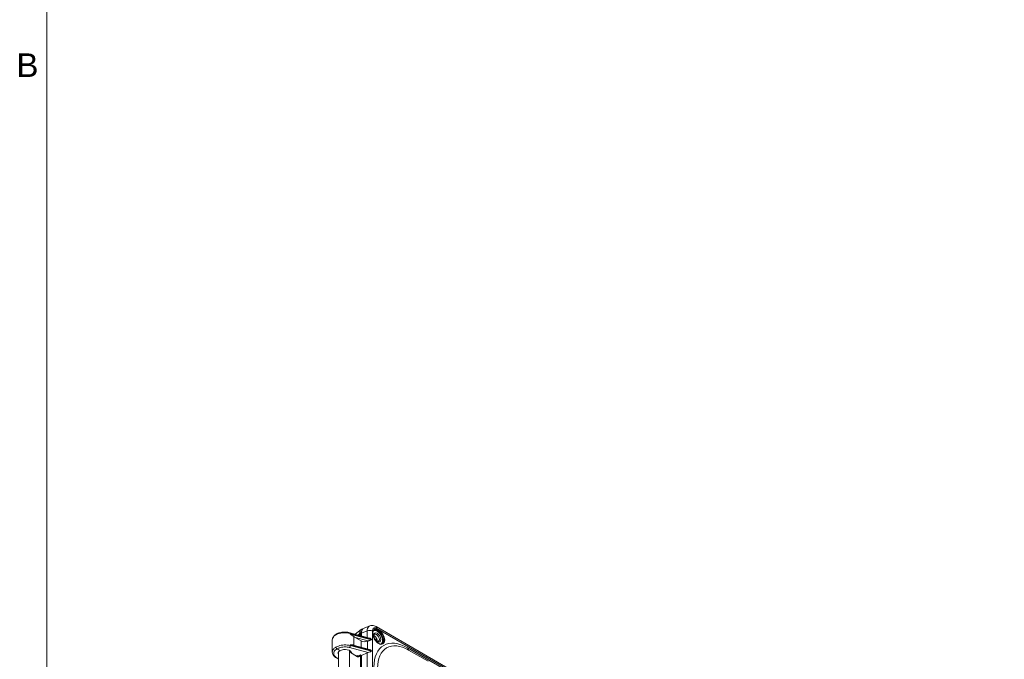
# Model space of a CAD drawing. Header units: inches. Extents: x 0 to 153, y 3 to 96.
# Tile 12 of 132: x 2 to 20, y 26 to 38. Entities that reach past the tile are written whole.
import ezdxf

# ---------------------------------------------------------------- set-up
doc = ezdxf.new("R2010")
doc.units = ezdxf.units.IN
doc.header["$LTSCALE"] = 4.5
doc.header["$MEASUREMENT"] = 0
for name, color, linetype, lineweight in [('Border (ANSI)', 7, 'Continuous', 9), ('Visible (ANSI)', 7, 'Continuous', 18), ('Visible Narrow (ANSI)', 7, 'Continuous', 5)]:
    doc.layers.add(name, color=color, linetype=linetype, lineweight=lineweight)
doc.styles.add('Note Text (ANSI)', font='arial.ttf')

# ---------------------------------------------------------------- blocks, each defined once
blk = doc.blocks.new('Borders Default Border')
at = {"layer": 'Border (ANSI)', "flags": 128}
blk.add_lwpolyline([(0.5, 1), (0.5, 21), (33.5, 21), (33.5, 1), (0.5, 1)], dxfattribs=at)
at = {"layer": 'Border (ANSI)', "insert": (0.3784, 8.2025), "char_height": 0.095, "attachment_point": 7, "style": 'Note Text (ANSI)'}
blk.add_mtext('B', dxfattribs=at)

msp = doc.modelspace()

# ---------------------------------------------------------------- linework, layer by layer
at = {"layer": 'Visible (ANSI)'}
for p, q in [((7.8358, 26.8311), (7.9437, 26.9173)), ((8.0992, 26.9812), (7.9945, 26.9402)), ((8.0518, 26.9092), (8.0518, 26.9093)), ((8.2135, 26.9683), (12.441, 24.5275)), ((7.7391, 26.8577), (8.0943, 26.7602)), ((7.9394, 26.7113), (7.8337, 26.7715)), ((7.9128, 26.81), (7.9128, 26.837)), ((7.9298, 26.8053), (7.9298, 26.8272)), ((7.9474, 26.8505), (7.9474, 26.8005)), ((8.1869, 26.7455), (8.2306, 26.7203)), ((7.4192, 26.7276), (7.4192, 26.5066)), ((7.5601, 26.5333), (7.5045, 26.5654)), ((7.7997, 26.6344), (8.0943, 26.5535)), ((7.5298, 26.1644), (7.5298, 26.5052)), ((7.7642, 26.4922), (7.7642, 26.5059)), ((7.8781, 26.4246), (7.7782, 26.4823)), ((7.8829, 26.4443), (7.8632, 26.4332)), ((7.8753, 26.4486), (7.8939, 26.4379)), ((7.8939, 26.4379), (7.9269, 26.4563)), ((7.9128, 26.4444), (7.9128, 26.4484)), ((7.9474, 26.4444), (7.9269, 26.4563)), ((7.9298, 25.8868), (7.9298, 26.4546)), ((8.0502, 26.4961), (7.9474, 26.4444)), ((7.9474, 26.4444), (7.9474, 25.8819)), ((8.8009, 26.5441), (9.1524, 26.3411))]:
    msp.add_line(p, q, dxfattribs=at)
for centre, major_axis, ratio, start_param, end_param in [((8.0459, 26.759), (-0.0945, 0.1636), 0.5729812, 6.025397, 7.0647854), ((8.0805, 26.7725), (-0.0945, 0.1636), 0.5729812, 6.1965759, 7.0647854), ((8.1779, 26.9066), (0.0356, 0.0617), 0.5773503, 0, 0.0000231), ((7.7322, 26.8324), (0.007, 0.0253), 0.3416135, 0, 0.0001069), ((7.8346, 26.7924), (-0.0548, 0.0347), 0.2837683, 1.2279945, 1.7318241), ((8.0761, 26.6826), (-0.0555, 0.0961), 0.5773503, 5.2606096, 5.2650642), ((8.2191, 26.7652), (0.0366, -0.0633), 0.5773503, 5.6189565, 10.0890067), ((8.1793, 26.7422), (0.0366, -0.0633), 0.5773503, 0.5751114, 2.5664812), ((7.647, 26.598), (-0.1688, 0), 0.5773503, 0.0488768, 0.0489232), ((7.647, 26.6171), (-0.1172, 0), 0.5773503, 6.2688113, 6.268849), ((7.647, 26.4831), (-0.1228, -0.0019), 0.5873369, 3.1817062, 5.4887505), ((7.647, 26.2127), (-0.0803, 1.417), 0.0602276, 5.0110169, 5.0110191), ((8.0052, 26.7512), (-0.0937, -0.0014), 0.5873369, 0.7833217, 2.1448002), ((8.096, 26.6712), (-0.0713, -0.0011), 0.5873464, 5.1007979, 5.2865836), ((8.0761, 26.6826), (-0.0555, 0.0961), 0.5773503, 4.8559525, 4.859146), ((7.647, 26.4831), (-0.1228, 0.0018), 0.5671877, 5.5062144, 6.5954398), ((7.8782, 26.4643), (-0.0245, 0.0422), 0.5782214, 2.3517626, 3.92408), ((8.096, 26.4645), (-0.0713, -0.0011), 0.5873548, 5.100804, 5.4016637)]:
    msp.add_ellipse(centre, major_axis=major_axis, ratio=ratio, start_param=start_param, end_param=end_param, dxfattribs=at)
msp.add_ellipse((8.2323, 26.7729), major_axis=(0.0459, -0.0796), ratio=0.5773503, dxfattribs=at)
for points, knots in [([(8.0992, 26.9812), (8.1116, 26.9861), (8.1249, 26.9886), (8.1517, 26.9893), (8.1653, 26.9873), (8.1905, 26.9799), (8.2023, 26.9747), (8.2135, 26.9683)], [0, 0, 0, 0, 0.15042963, 0.15042963, 0.3048106, 0.3048106, 0.44811814, 0.44811814, 0.44811814, 0.44811814]), ([(8.3267, 26.6585), (8.3188, 26.6539), (8.3096, 26.6518), (8.2895, 26.6528), (8.2789, 26.6556), (8.2574, 26.6654), (8.2465, 26.6723), (8.2252, 26.6898), (8.2149, 26.7003), (8.1958, 26.7239), (8.1871, 26.737), (8.1722, 26.7645), (8.1661, 26.7788), (8.1571, 26.8072), (8.1541, 26.8212), (8.1518, 26.8474), (8.1523, 26.8596), (8.1565, 26.881), (8.1602, 26.8901), (8.1693, 26.9035), (8.1745, 26.9083), (8.1804, 26.9118)], [5.4977871, 5.4977871, 5.4977871, 5.4977871, 5.8552951, 5.8552951, 6.1796121, 6.1796121, 6.491264, 6.491264, 6.8033062, 6.8033062, 7.1167791, 7.1167791, 7.4306713, 7.4306713, 7.7437808, 7.7437808, 8.0553571, 8.0553571, 8.368383, 8.368383, 8.6393798, 8.6393798, 8.6393798, 8.6393798]), ([(7.4192, 26.7288), (7.4194, 26.743), (7.4228, 26.7573), (7.4356, 26.7845), (7.4454, 26.7976), (7.4672, 26.8186), (7.4786, 26.8271), (7.4912, 26.8346)], [0.006198, 0.006198, 0.006198, 0.006198, 0.20968797, 0.20968797, 0.4265796, 0.4265796, 0.60061439, 0.60061439, 0.60061439, 0.60061439]), ([(7.4914, 26.8347), (7.4902, 26.834), (7.4892, 26.8331), (7.4884, 26.8319), (7.4868, 26.8296), (7.4859, 26.8264), (7.4859, 26.8226)], [0.49478412, 0.49478412, 0.49478412, 0.49478412, 0.66666667, 0.66666667, 0.66666667, 0.99986016, 0.99986016, 0.99986016, 0.99986016]), ([(7.4914, 26.8347), (7.5101, 26.8451), (7.5319, 26.8536), (7.5777, 26.8652), (7.6022, 26.8688), (7.6509, 26.8709), (7.6757, 26.8696), (7.7129, 26.864), (7.7263, 26.8612), (7.7391, 26.8577)], [0, 0, 0, 0, 0.2578547, 0.2578547, 0.50838991, 0.50838991, 0.75465669, 0.75465669, 0.89703952, 0.89703952, 0.89703952, 0.89703952]), ([(7.8069, 26.7894), (7.8023, 26.793), (7.7977, 26.7966), (7.7787, 26.8108), (7.76, 26.8236), (7.7433, 26.8331)], [-0.25891013, -0.25891013, -0.25891013, -0.25891013, -0.19768598, -0.19768598, 0, 0, 0, 0]), ([(7.9298, 26.8272), (7.9298, 26.841), (7.9317, 26.8539), (7.9354, 26.865), (7.9391, 26.8762), (7.9447, 26.8855), (7.9518, 26.8927), (7.9526, 26.8935), (7.9534, 26.8942), (7.9542, 26.895)], [0, 0, 0, 0, 0.19995731, 0.19995731, 0.19995731, 0.40025947, 0.40025947, 0.40025947, 0.42252634, 0.42252634, 0.42252634, 0.42252634]), ([(8.1263, 26.7409), (8.122, 26.7467), (8.1121, 26.7547), (8.0999, 26.7589), (8.0943, 26.7603)], [0.01204007, 0.01204007, 0.01204007, 0.01204007, 0.33333333, 0.59251809, 0.59251809, 0.59251809, 0.59251809]), ([(7.5045, 26.5654), (7.5012, 26.5673), (7.498, 26.5702), (7.4952, 26.5736), (7.4938, 26.5754), (7.4924, 26.5774), (7.4913, 26.5793), (7.4902, 26.5812), (7.4892, 26.5833), (7.4883, 26.5854), (7.4867, 26.5896), (7.4859, 26.5938), (7.4859, 26.5976)], [0, 0, 0, 0, 0.3333333, 0.3333333, 0.3333333, 0.4999303, 0.4999303, 0.4999303, 0.6666667, 0.6666667, 0.6666667, 1, 1, 1, 1]), ([(7.7433, 26.6394), (7.7588, 26.6399), (7.7748, 26.6394), (7.793, 26.6361), (7.7964, 26.6353), (7.7997, 26.6344)], [0, 0, 0, 0, 0.18372131, 0.18372131, 0.2272838, 0.2272838, 0.2272838, 0.2272838]), ([(8.1263, 26.5342), (8.122, 26.54), (8.1121, 26.548), (8.0999, 26.5522), (8.0943, 26.5536)], [0.01204007, 0.01204007, 0.01204007, 0.01204007, 0.33333333, 0.59251809, 0.59251809, 0.59251809, 0.59251809]), ([(7.5298, 26.3845), (7.5256, 26.3861), (7.5214, 26.3877), (7.4968, 26.3982), (7.4784, 26.4092), (7.4481, 26.4348), (7.4359, 26.4499), (7.4224, 26.479), (7.4192, 26.4929), (7.4192, 26.5066)], [0.96456993, 0.96456993, 0.96456993, 0.96456993, 1.01431878, 1.01431878, 1.26762523, 1.26762523, 1.5247031, 1.5247031, 1.72506144, 1.72506144, 1.72506144, 1.72506144]), ([(7.7782, 26.4823), (7.7745, 26.4844), (7.767, 26.4896), (7.7552, 26.4997), (7.7428, 26.5118), (7.7342, 26.5207), (7.7298, 26.5252)], [0, 0, 0, 0, 0.25, 0.5, 0.75, 0.99997634, 0.99997634, 0.99997634, 0.99997634])]:
    msp.add_open_spline(points, degree=3, knots=knots, dxfattribs=at)
for points in [[(8.0685, 26.7095), (8.0754, 26.7113), (8.0895, 26.7168), (8.1111, 26.7204), (8.1224, 26.7277), (8.1268, 26.7314)], [(7.4192, 26.5066), (7.4192, 26.5066), (7.4192, 26.5066), (7.4192, 26.5066)], [(8.0685, 26.5028), (8.0754, 26.5046), (8.0895, 26.5101), (8.1111, 26.5137), (8.1224, 26.521), (8.1268, 26.5247)]]:
    msp.add_open_spline(points, degree=3, dxfattribs=at)
at = {"layer": 'Visible Narrow (ANSI)'}
for p, q in [((8.2283, 26.9356), (12.4564, 24.4945)), ((7.7433, 26.8461), (7.7433, 26.8331)), ((7.7433, 26.8461), (8.1268, 26.7403)), ((7.7433, 26.8331), (8.1268, 26.7314)), ((7.8069, 26.6324), (7.8069, 26.7894)), ((7.8337, 26.7715), (8.0685, 26.7095)), ((7.8877, 26.8169), (7.9128, 26.837)), ((7.9474, 26.838), (7.9298, 26.8272)), ((8.0502, 26.8908), (7.9474, 26.8505)), ((8.0502, 26.7723), (8.0502, 26.8908)), ((8.1268, 26.7319), (8.1268, 26.7403)), ((8.1268, 26.7314), (8.1268, 26.7315)), ((8.1464, 26.8884), (8.1464, 14.1111)), ((7.7325, 26.5915), (8.0685, 26.5028)), ((7.7378, 26.6009), (7.7378, 26.6009)), ((7.7433, 26.6394), (8.1268, 26.5336)), ((7.7433, 26.6394), (7.7433, 26.6265)), ((7.7433, 26.6265), (8.1268, 26.5247)), ((7.9394, 26.596), (7.9394, 26.7113)), ((8.0568, 26.5638), (8.0568, 26.7058)), ((12.4564, 24.4653), (8.7815, 26.587)), ((7.7298, 26.5252), (7.7298, 26.5102)), ((7.7298, 26.5252), (7.7298, 26.5252)), ((7.7298, 26.5102), (7.7298, 26.2073)), ((7.8753, 26.4486), (7.8556, 26.4376)), ((7.8808, 26.4231), (7.9128, 26.4444)), ((8.0502, 25.8537), (8.0502, 26.4961)), ((8.1268, 26.5253), (8.1268, 26.5336)), ((8.1268, 26.5247), (8.1268, 26.5249))]:
    msp.add_line(p, q, dxfattribs=at)
msp.add_ellipse((8.2588, 26.7882), major_axis=(0.0769, -0.1332), ratio=0.5773503, dxfattribs=at)
for centre, major_axis, ratio, start_param, end_param in [((8.2376, 26.7759), (-0.0731, 0.1267), 0.5773503, 3.2535319, 6.171246), ((8.2535, 26.7851), (-0.0731, 0.1267), 0.5773503, 3.1415927, 6.2831853), ((8.1779, 26.9066), (0.0356, 0.0617), 0.5773503, 5.4977871, 6.2831853), ((7.647, 26.7296), (0.2278, -0.003), 0.5683692, 1.1419513, 2.3636812), ((7.7322, 26.8324), (0.007, 0.0253), 0.3416135, 5.3766628, 6.2831853), ((8.096, 26.8593), (0.0712, 0), 0.5773504, 0.7853983, 2.2689265), ((8.2323, 26.7729), (-0.0694, 0.1202), 0.5773503, 3.1306007, 6.2941772), ((7.7322, 26.6127), (0.0067, 0.0254), 0.3485062, 3.818842, 5.3732023), ((8.7815, 25.8829), (-0.4312, 0.7468), 0.5773503, 5.4977871, 7.0685835), ((8.8009, 25.8941), (-0.398, 0.6894), 0.5773503, 5.4977871, 7.0685835), ((8.8478, 26.6253), (-0.0469, -0.0812), 0.5773503, 5.4977871, 6.2831853), ((15.7438, -102.8233), (82.1538, 140.2053), 0.5919335, 0.8457964, 0.8457999)]:
    msp.add_ellipse(centre, major_axis=major_axis, ratio=ratio, start_param=start_param, end_param=end_param, dxfattribs=at)
for points, knots in [([(8.0502, 26.8908), (8.0507, 26.9077), (8.0535, 26.9224), (8.0579, 26.9349), (8.0624, 26.9473), (8.0685, 26.9573), (8.0755, 26.9649), (8.0826, 26.9725), (8.0904, 26.9776), (8.0984, 26.9809), (8.0987, 26.981), (8.099, 26.9811), (8.0992, 26.9812)], [0.00000008, 0.00000008, 0.00000008, 0.00000008, 0.16666667, 0.16666667, 0.16666667, 0.33333333, 0.33333333, 0.33333333, 0.5, 0.5, 0.5, 0.50559409, 0.50559409, 0.50559409, 0.50559409]), ([(8.1464, 26.8884), (8.1464, 26.8989), (8.1479, 26.9078), (8.1504, 26.9154), (8.153, 26.9229), (8.1567, 26.9292), (8.161, 26.9339), (8.1652, 26.9386), (8.1701, 26.9417), (8.1751, 26.9438), (8.1801, 26.9458), (8.1853, 26.9467), (8.1907, 26.9468), (8.196, 26.9469), (8.2017, 26.9462), (8.2079, 26.9445), (8.2141, 26.9427), (8.221, 26.9399), (8.2283, 26.9356)], [0.00000014, 0.00000014, 0.00000014, 0.00000014, 0.16666667, 0.16666667, 0.16666667, 0.33333333, 0.33333333, 0.33333333, 0.5, 0.5, 0.5, 0.66666667, 0.66666667, 0.66666667, 0.83333333, 0.83333333, 0.83333333, 0.99999999, 0.99999999, 0.99999999, 0.99999999]), ([(7.4192, 26.7276), (7.4192, 26.7374), (7.4234, 26.7598), (7.4447, 26.793), (7.4707, 26.8136), (7.4859, 26.8226)], [0.74719127, 0.74719127, 0.74719127, 0.74719127, 0.81818182, 0.90909091, 1, 1, 1, 1]), ([(7.4192, 26.5066), (7.4192, 26.5161), (7.4234, 26.5378), (7.4447, 26.5696), (7.4707, 26.5891), (7.4859, 26.5976)], [0.74719715, 0.74719715, 0.74719715, 0.74719715, 0.81818182, 0.90909091, 1, 1, 1, 1]), ([(7.5298, 26.391), (7.5274, 26.392), (7.525, 26.393), (7.5227, 26.394), (7.5086, 26.4004), (7.4961, 26.4078), (7.4854, 26.416), (7.4847, 26.4165), (7.484, 26.4171), (7.4833, 26.4176), (7.4722, 26.4265), (7.4632, 26.4362), (7.4568, 26.4464), (7.4566, 26.4468), (7.4564, 26.4471), (7.4562, 26.4475), (7.4502, 26.4574), (7.4466, 26.4677), (7.4455, 26.4781), (7.4453, 26.4795), (7.4452, 26.481), (7.4451, 26.4824), (7.4448, 26.4917), (7.4464, 26.5011), (7.45, 26.5101), (7.451, 26.5126), (7.4521, 26.515), (7.4534, 26.5174), (7.4576, 26.5253), (7.4633, 26.5329), (7.4702, 26.54), (7.4733, 26.5431), (7.4765, 26.5461), (7.4801, 26.549), (7.4871, 26.5548), (7.4952, 26.5603), (7.5045, 26.5654)], [0.44043912, 0.44043912, 0.44043912, 0.44043912, 0.45454545, 0.45454545, 0.45454545, 0.53986125, 0.53986125, 0.53986125, 0.54545455, 0.54545455, 0.54545455, 0.63636364, 0.63636364, 0.63636364, 0.63965979, 0.63965979, 0.63965979, 0.72727273, 0.72727273, 0.72727273, 0.73946703, 0.73946703, 0.73946703, 0.81818182, 0.81818182, 0.81818182, 0.83921958, 0.83921958, 0.83921958, 0.90909091, 0.90909091, 0.90909091, 0.93931643, 0.93931643, 0.93931643, 1, 1, 1, 1]), ([(7.7433, 26.6265), (7.7264, 26.6309), (7.6909, 26.6374), (7.6349, 26.6392), (7.5797, 26.633), (7.5285, 26.6191), (7.499, 26.6054), (7.4859, 26.5976)], [0.00000002, 0.00000002, 0.00000002, 0.00000002, 0.2, 0.4, 0.6, 0.8, 1, 1, 1, 1]), ([(7.7325, 26.5915), (7.7261, 26.5932), (7.7197, 26.5946), (7.7132, 26.5959), (7.7041, 26.5976), (7.6949, 26.599), (7.6855, 26.6), (7.6739, 26.6012), (7.6621, 26.6018), (7.6503, 26.6017), (7.6457, 26.6017), (7.6411, 26.6016), (7.6365, 26.6014), (7.6201, 26.6008), (7.6038, 26.5989), (7.5881, 26.5959), (7.5878, 26.5958), (7.5874, 26.5958), (7.5871, 26.5957), (7.5717, 26.5927), (7.557, 26.5887), (7.5432, 26.5837), (7.5387, 26.582), (7.5342, 26.5803), (7.5299, 26.5784), (7.5209, 26.5745), (7.5125, 26.5702), (7.5045, 26.5654)], [0, 0, 0, 0, 0.0830403, 0.0830403, 0.0830403, 0.2, 0.2, 0.2, 0.3439455, 0.3439455, 0.3439455, 0.4, 0.4, 0.4, 0.6, 0.6, 0.6, 0.6043852, 0.6043852, 0.6043852, 0.8, 0.8, 0.8, 0.8650335, 0.8650335, 0.8650335, 1, 1, 1, 1]), ([(7.7298, 26.5252), (7.7385, 26.5202), (7.7505, 26.5108), (7.7578, 26.5001), (7.7599, 26.4958)], [0.00003367, 0.00003367, 0.00003367, 0.00003367, 0.2, 0.32753638, 0.32753638, 0.32753638, 0.32753638])]:
    msp.add_open_spline(points, degree=3, knots=knots, dxfattribs=at)

# ---------------------------------------------------------------- block references
at = {"xscale": 4.5, "yscale": 4.5, "zscale": 4.5}
msp.add_blockref('Borders Default Border', (0, 0), dxfattribs=at)

doc.saveas('drawing.dxf')
